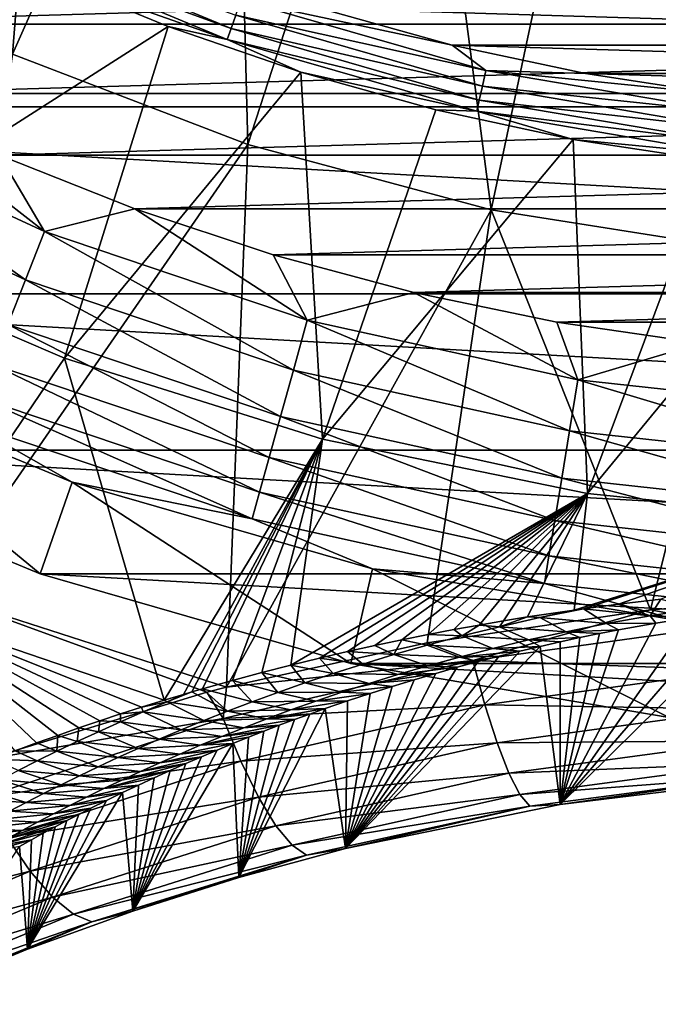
# Model space of a CAD drawing. Header units: metres. Extents: x -101 to 101, y -261 to 23.
# Tile 180 of 256: x 69.75 to 74.18, y -21.86 to -15.03. Entities that reach past the tile are written whole.
import ezdxf

# ---------------------------------------------------------------- set-up
doc = ezdxf.new("R2010")
doc.units = ezdxf.units.M
doc.layers.add('solid_505151_K2442K1000C34', color=7, linetype='CONTINUOUS')

msp = doc.modelspace()

# ---------------------------------------------------------------- linework, layer by layer
at = {"layer": 'solid_505151_K2442K1000C34'}
for points in [[(68.141953, -14.476562, 105.622948), (69.700951, -15.270912, 105.622948), (70.024162, -11.216482, 106.793419)], [(69.700951, -15.270912, 105.622948), (71.232079, -11.831946, 106.793419), (70.024162, -11.216482, 106.793419)], [(69.700951, -15.270912, 105.622948), (71.334442, -15.89795, 105.622948), (71.232079, -11.831946, 106.793419)], [(71.334442, -15.89795, 105.622948), (72.497711, -12.317778, 106.793419), (71.232079, -11.831946, 106.793419)], [(71.334442, -15.89795, 105.622948), (73.024529, -16.350807, 105.622948), (72.497711, -12.317778, 106.793419)], [(73.024529, -16.350807, 105.622948), (73.807198, -12.668653, 106.793419), (72.497711, -12.317778, 106.793419)], [(73.024529, -16.350807, 105.622948), (74.752693, -16.624521, 105.622948), (73.807198, -12.668653, 106.793419)], [(74.752693, -16.624521, 105.622948), (75.146179, -12.880728, 106.793419), (73.807198, -12.668653, 106.793419)], [(88.969795, -15.636626, -4), (64.030205, -15.636626, -4), (62.357841, -14.142104, -4)], [(90.642159, -14.142104, -4), (88.969795, -15.636626, -4), (62.357841, -14.142104, -4)], [(68.337715, -16.639948, 66.448959), (69.005737, -14.27911, 59.914131), (69.881561, -14.705552, 59.914131)], [(69.527664, -14.4782, 59.810238), (69.562325, -14.406226, 59.722267), (71.218933, -15.092416, 59.722267)], [(71.218933, -15.092416, 59.722267), (69.562325, -14.406226, 59.722267), (71.251427, -14.99955, 59.655628)], [(71.192551, -15.167818, 59.810238), (69.881561, -14.705552, 59.914131), (69.527664, -14.4782, 59.810238)], [(71.192551, -15.167818, 59.810238), (69.527664, -14.4782, 59.810238), (71.218933, -15.092416, 59.722267)], [(66.941154, -14.531477), (67.802338, -15.062739), (86.058846, -14.531477)], [(67.802338, -15.062739), (85.197662, -15.062739), (86.058846, -14.531477)], [(68.337715, -16.639948, 66.448959), (69.881561, -14.705552, 59.914131), (70.78154, -15.078335, 59.914131)], [(71.192551, -15.167818, 59.810238), (70.78154, -15.078335, 59.914131), (69.881561, -14.705552, 59.914131)], [(71.251427, -14.99955, 59.655628), (71.2882, -14.894464, 59.614094), (72.988625, -15.384347, 59.614094)], [(71.2882, -14.894464, 59.614094), (71.84304, -14.953744, 59.599998), (72.753899, -15.207512, 59.599998)], [(72.988625, -15.384347, 59.614094), (71.2882, -14.894464, 59.614094), (72.753899, -15.207512, 59.599998)], [(81.157005, -14.953728, 59.599998), (80.246155, -15.2075, 59.599998), (71.84304, -14.953744, 59.599998)], [(80.246155, -15.2075, 59.599998), (72.753899, -15.207512, 59.599998), (71.84304, -14.953744, 59.599998)], [(71.218933, -15.092416, 59.722267), (71.251427, -14.99955, 59.655628), (72.963852, -15.492889, 59.655628)], [(72.963852, -15.492889, 59.655628), (71.251427, -14.99955, 59.655628), (72.988625, -15.384347, 59.614094)], [(67.802338, -15.062739), (68.692963, -15.543026), (85.197662, -15.062739)], [(70.063026, -17.380339, 66.448959), (68.337715, -16.639948, 66.448959), (70.78154, -15.078335, 59.914131)], [(68.692963, -15.543026), (84.307037, -15.543026), (85.197662, -15.062739)], [(70.063026, -17.380339, 66.448959), (70.78154, -15.078335, 59.914131), (71.702385, -15.396098, 59.914131)], [(71.192551, -15.167818, 59.810238), (71.702385, -15.396098, 59.914131), (70.78154, -15.078335, 59.914131)], [(71.192551, -15.167818, 59.810238), (71.218933, -15.092416, 59.722267), (72.941956, -15.58881, 59.722267)], [(72.941956, -15.58881, 59.722267), (71.218933, -15.092416, 59.722267), (72.963852, -15.492889, 59.655628)], [(72.924179, -15.666691, 59.810238), (71.702385, -15.396098, 59.914131), (71.192551, -15.167818, 59.810238)], [(72.924179, -15.666691, 59.810238), (71.192551, -15.167818, 59.810238), (72.941956, -15.58881, 59.722267)], [(80.246155, -15.2075, 59.599998), (79.321655, -15.405844, 59.599998), (72.753899, -15.207512, 59.599998)], [(79.321655, -15.405844, 59.599998), (73.678406, -15.405854, 59.599998), (72.753899, -15.207512, 59.599998)], [(72.988625, -15.384347, 59.614094), (72.753899, -15.207512, 59.599998), (73.678406, -15.405854, 59.599998)], [(69.177139, -19.015293, 104.159546), (71.334442, -15.89795, 105.622948), (69.700951, -15.270912, 105.622948)], [(71.854393, -17.942383, 66.448959), (70.063026, -17.380339, 66.448959), (71.702385, -15.396098, 59.914131)], [(71.854393, -17.942383, 66.448959), (71.702385, -15.396098, 59.914131), (72.640732, -15.657682, 59.914131)], [(72.924179, -15.666691, 59.810238), (72.640732, -15.657682, 59.914131), (71.702385, -15.396098, 59.914131)], [(72.963852, -15.492889, 59.655628), (72.988625, -15.384347, 59.614094), (74.7332, -15.680763, 59.614094)], [(72.988625, -15.384347, 59.614094), (73.678406, -15.405854, 59.599998), (74.613205, -15.548047, 59.599998)], [(74.7332, -15.680763, 59.614094), (72.988625, -15.384347, 59.614094), (74.613205, -15.548047, 59.599998)], [(79.321655, -15.405844, 59.599998), (78.386856, -15.54804, 59.599998), (73.678406, -15.405854, 59.599998)], [(78.386856, -15.54804, 59.599998), (74.613205, -15.548047, 59.599998), (73.678406, -15.405854, 59.599998)], [(72.941956, -15.58881, 59.722267), (72.963852, -15.492889, 59.655628), (74.720734, -15.791396, 59.655628)], [(74.720734, -15.791396, 59.655628), (72.963852, -15.492889, 59.655628), (74.7332, -15.680763, 59.614094)], [(69.925041, -16.501911, -0.03452), (68.692963, -15.543026), (68.179413, -15.694297, -0.03452)], [(68.692963, -15.543026), (69.610016, -15.97071), (84.307037, -15.543026)], [(69.925041, -16.501911, -0.03452), (69.610016, -15.97071), (68.692963, -15.543026)], [(69.610016, -15.97071), (83.389984, -15.97071), (84.307037, -15.543026)], [(87.140663, -16.934464, -4), (65.859337, -16.934464, -4), (64.030205, -15.636626, -4)], [(88.969795, -15.636626, -4), (87.140663, -16.934464, -4), (64.030205, -15.636626, -4)], [(72.924179, -15.666691, 59.810238), (72.941956, -15.58881, 59.722267), (74.709724, -15.889165, 59.722267)], [(74.709724, -15.889165, 59.722267), (72.941956, -15.58881, 59.722267), (74.720734, -15.791396, 59.655628)], [(68.179413, -15.694297, -0.03452), (68.011108, -16.011745, -0.137706), (69.792046, -16.835695, -0.137706)], [(69.925041, -16.501911, -0.03452), (68.179413, -15.694297, -0.03452), (69.792046, -16.835695, -0.137706)], [(71.854393, -17.942383, 66.448959), (72.640732, -15.657682, 59.914131), (73.593163, -15.862133, 59.914131)], [(72.924179, -15.666691, 59.810238), (73.593163, -15.862133, 59.914131), (72.640732, -15.657682, 59.914131)], [(74.700775, -15.968547, 59.810238), (73.593163, -15.862133, 59.914131), (72.924179, -15.666691, 59.810238)], [(74.700775, -15.968547, 59.810238), (72.924179, -15.666691, 59.810238), (74.709724, -15.889165, 59.722267)], [(69.177139, -19.015293, 104.159546), (71.187416, -19.662811, 104.163445), (71.334442, -15.89795, 105.622948)], [(71.187416, -19.662811, 104.163445), (73.024529, -16.350807, 105.622948), (71.334442, -15.89795, 105.622948)], [(73.693428, -18.320314, 66.448959), (71.854393, -17.942383, 66.448959), (73.593163, -15.862133, 59.914131)], [(73.693428, -18.320314, 66.448959), (73.593163, -15.862133, 59.914131), (74.556198, -16.008703, 59.914131)], [(74.700775, -15.968547, 59.810238), (74.556198, -16.008703, 59.914131), (73.593163, -15.862133, 59.914131)], [(69.610016, -15.97071), (70.550385, -16.344343), (83.389984, -15.97071)], [(69.925041, -16.501911, -0.03452), (70.550385, -16.344343), (69.610016, -15.97071)], [(70.550385, -16.344343), (82.449615, -16.344343), (83.389984, -15.97071)], [(69.792046, -16.835695, -0.137706), (68.011108, -16.011745, -0.137706), (69.668488, -17.145811, -0.305955)], [(73.693428, -18.320314, 66.448959), (74.556198, -16.008703, 59.914131), (75.526321, -16.096861, 59.914131)], [(75.561264, -18.510256, 66.448959), (73.693428, -18.320314, 66.448959), (75.526321, -16.096861, 59.914131)], [(71.747749, -17.116055, -0.03452), (70.550385, -16.344343), (69.925041, -16.501911, -0.03452)], [(70.550385, -16.344343), (71.510895, -16.662663), (82.449615, -16.344343)], [(71.747749, -17.116055, -0.03452), (71.510895, -16.662663), (70.550385, -16.344343)], [(71.187416, -19.662811, 104.163445), (72.580727, -19.355335, 104.434845), (73.024529, -16.350807, 105.622948)], [(71.510895, -16.662663), (81.489105, -16.662663), (82.449615, -16.344343)], [(72.580727, -19.355335, 104.434845), (74.131058, -19.125385, 104.636841), (73.024529, -16.350807, 105.622948)], [(74.131058, -19.125385, 104.636841), (74.752693, -16.624521, 105.622948), (73.024529, -16.350807, 105.622948)], [(69.925041, -16.501911, -0.03452), (69.792046, -16.835695, -0.137706), (71.651627, -17.462261, -0.137706)], [(71.747749, -17.116055, -0.03452), (69.925041, -16.501911, -0.03452), (71.651627, -17.462261, -0.137706)], [(68.881981, -19.113783, 73.114449), (68.337715, -16.639948, 66.448959), (70.063026, -17.380339, 66.448959)], [(71.510895, -16.662663), (72.488297, -16.924589), (81.489105, -16.662663)], [(71.747749, -17.116055, -0.03452), (72.488297, -16.924589), (71.510895, -16.662663)], [(72.488297, -16.924589), (80.511703, -16.924589), (81.489105, -16.662663)], [(74.131058, -19.125385, 104.636841), (75.70652, -19.008888, 104.738861), (74.752693, -16.624521, 105.622948)], [(69.792046, -16.835695, -0.137706), (69.668488, -17.145811, -0.305955), (71.562317, -17.783918, -0.305955)], [(71.651627, -17.462261, -0.137706), (69.792046, -16.835695, -0.137706), (71.562317, -17.783918, -0.305955)], [(85.177757, -18.019331, -4), (67.822243, -18.019331, -4), (65.859337, -16.934464, -4)], [(87.140663, -16.934464, -4), (85.177757, -18.019331, -4), (65.859337, -16.934464, -4)], [(73.626183, -17.529528, -0.03452), (72.488297, -16.924589), (71.747749, -17.116055, -0.03452)], [(72.488297, -16.924589), (73.479271, -17.129236), (80.511703, -16.924589)], [(73.626183, -17.529528, -0.03452), (73.479271, -17.129236), (72.488297, -16.924589)], [(73.479271, -17.129236), (79.520729, -17.129236), (80.511703, -16.924589)], [(69.668488, -17.145811, -0.305955), (69.55867, -17.421423, -0.533388), (71.482948, -18.069786, -0.533388)], [(71.562317, -17.783918, -0.305955), (69.668488, -17.145811, -0.305955), (71.482948, -18.069786, -0.533388)], [(71.747749, -17.116055, -0.03452), (71.651627, -17.462261, -0.137706), (73.568054, -17.884098, -0.137706)], [(73.626183, -17.529528, -0.03452), (71.747749, -17.116055, -0.03452), (73.568054, -17.884098, -0.137706)], [(73.479271, -17.129236), (74.480476, -17.275909), (79.520729, -17.129236)], [(73.626183, -17.529528, -0.03452), (74.480476, -17.275909), (73.479271, -17.129236)], [(75.5383, -17.737484, -0.03452), (74.480476, -17.275909), (73.626183, -17.529528, -0.03452)], [(68.115021, -17.411585, -1.482362), (67.822243, -18.019331, -4), (69.894379, -18.877649, -4)], [(68.115021, -17.411585, -1.482362), (69.894379, -18.877649, -4), (70.117226, -18.240923, -1.482362)], [(69.39502, -17.832161, -1.132233), (68.115021, -17.411585, -1.482362), (70.117226, -18.240923, -1.482362)], [(70.75415, -19.753628, 73.101219), (68.881981, -19.113783, 73.114449), (70.063026, -17.380339, 66.448959)], [(69.55867, -17.421423, -0.533388), (69.466438, -17.652901, -0.812059), (71.41629, -18.309881, -0.812059)], [(71.482948, -18.069786, -0.533388), (69.55867, -17.421423, -0.533388), (71.41629, -18.309881, -0.812059)], [(70.75415, -19.753628, 73.101219), (70.063026, -17.380339, 66.448959), (71.854393, -17.942383, 66.448959)], [(71.651627, -17.462261, -0.137706), (71.562317, -17.783918, -0.305955), (73.514046, -18.213524, -0.305955)], [(73.568054, -17.884098, -0.137706), (71.651627, -17.462261, -0.137706), (73.514046, -18.213524, -0.305955)], [(73.626183, -17.529528, -0.03452), (73.568054, -17.884098, -0.137706), (75.518852, -18.09626, -0.137706)], [(75.5383, -17.737484, -0.03452), (73.626183, -17.529528, -0.03452), (75.518852, -18.09626, -0.137706)], [(69.466438, -17.652901, -0.812059), (69.39502, -17.832161, -1.132233), (71.364662, -18.495811, -1.132233)], [(71.41629, -18.309881, -0.812059), (69.466438, -17.652901, -0.812059), (71.364662, -18.495811, -1.132233)], [(71.364662, -18.495811, -1.132233), (69.39502, -17.832161, -1.132233), (70.117226, -18.240923, -1.482362)], [(71.562317, -17.783918, -0.305955), (71.482948, -18.069786, -0.533388), (73.466049, -18.5063, -0.533388)], [(73.514046, -18.213524, -0.305955), (71.562317, -17.783918, -0.305955), (73.466049, -18.5063, -0.533388)], [(73.568054, -17.884098, -0.137706), (73.514046, -18.213524, -0.305955), (75.500778, -18.429594, -0.305955)], [(75.518852, -18.09626, -0.137706), (73.568054, -17.884098, -0.137706), (75.500778, -18.429594, -0.305955)], [(70.887886, -19.713396, 72.828545), (70.75415, -19.753628, 73.101219), (71.854393, -17.942383, 66.448959)], [(70.947777, -19.695826, 72.709511), (70.887886, -19.713396, 72.828545), (71.854393, -17.942383, 66.448959)], [(71.020584, -19.674789, 72.567192), (70.947777, -19.695826, 72.709511), (71.854393, -17.942383, 66.448959)], [(71.228333, -19.61632, 72.17382), (71.020584, -19.674789, 72.567192), (71.854393, -17.942383, 66.448959)], [(71.432953, -19.561357, 71.805679), (71.228333, -19.61632, 72.17382), (71.854393, -17.942383, 66.448959)], [(71.634377, -19.509939, 71.46199), (71.432953, -19.561357, 71.805679), (71.854393, -17.942383, 66.448959)], [(71.634377, -19.509939, 71.46199), (71.854393, -17.942383, 66.448959), (73.693428, -18.320314, 66.448959)], [(83.105621, -18.877649, -4), (69.894379, -18.877649, -4), (67.822243, -18.019331, -4)], [(85.177757, -18.019331, -4), (83.105621, -18.877649, -4), (67.822243, -18.019331, -4)], [(71.482948, -18.069786, -0.533388), (71.41629, -18.309881, -0.812059), (73.425735, -18.752193, -0.812059)], [(73.466049, -18.5063, -0.533388), (71.482948, -18.069786, -0.533388), (73.425735, -18.752193, -0.812059)], [(70.117226, -18.240923, -1.482362), (69.894379, -18.877649, -4), (72.049568, -19.498554, -4)], [(70.117226, -18.240923, -1.482362), (72.049568, -19.498554, -4), (72.199692, -18.840872, -1.482362)], [(71.364662, -18.495811, -1.132233), (70.117226, -18.240923, -1.482362), (72.199692, -18.840872, -1.482362)], [(73.514046, -18.213524, -0.305955), (73.466049, -18.5063, -0.533388), (75.484711, -18.725843, -0.533388)], [(75.500778, -18.429594, -0.305955), (73.514046, -18.213524, -0.305955), (75.484711, -18.725843, -0.533388)], [(71.41629, -18.309881, -0.812059), (71.364662, -18.495811, -1.132233), (73.394516, -18.942616, -1.132233)], [(73.425735, -18.752193, -0.812059), (71.41629, -18.309881, -0.812059), (73.394516, -18.942616, -1.132233)], [(71.832184, -19.461452, 71.14016), (71.634377, -19.509939, 71.46199), (73.693428, -18.320314, 66.448959)], [(72.026588, -19.416386, 70.840813), (71.832184, -19.461452, 71.14016), (73.693428, -18.320314, 66.448959)], [(72.217148, -19.374052, 70.561279), (72.026588, -19.416386, 70.840813), (73.693428, -18.320314, 66.448959)], [(72.403976, -19.334715, 70.301628), (72.217148, -19.374052, 70.561279), (73.693428, -18.320314, 66.448959)], [(72.586899, -19.298128, 70.060501), (72.403976, -19.334715, 70.301628), (73.693428, -18.320314, 66.448959)], [(72.765656, -19.263964, 69.836388), (72.586899, -19.298128, 70.060501), (73.693428, -18.320314, 66.448959)], [(72.940453, -19.232508, 69.629494), (72.765656, -19.263964, 69.836388), (73.693428, -18.320314, 66.448959)], [(73.11116, -19.203102, 69.437256), (72.940453, -19.232508, 69.629494), (73.693428, -18.320314, 66.448959)], [(73.27784, -19.176054, 69.260101), (73.11116, -19.203102, 69.437256), (73.693428, -18.320314, 66.448959)], [(73.599892, -19.12779, 68.944893), (73.27784, -19.176054, 69.260101), (73.693428, -18.320314, 66.448959)], [(73.599892, -19.12779, 68.944893), (73.693428, -18.320314, 66.448959), (75.561264, -18.510256, 66.448959)], [(73.394516, -18.942616, -1.132233), (71.364662, -18.495811, -1.132233), (72.199692, -18.840872, -1.482362)], [(73.466049, -18.5063, -0.533388), (73.425735, -18.752193, -0.812059), (75.471222, -18.974653, -0.812059)], [(75.484711, -18.725843, -0.533388), (73.466049, -18.5063, -0.533388), (75.471222, -18.974653, -0.812059)], [(73.665939, -19.118622, 68.884865), (73.599892, -19.12779, 68.944893), (75.561264, -18.510256, 66.448959)], [(73.90773, -19.086721, 68.676933), (73.665939, -19.118622, 68.884865), (75.561264, -18.510256, 66.448959)], [(74.202591, -19.051863, 68.449883), (73.90773, -19.086721, 68.676933), (75.561264, -18.510256, 66.448959)], [(73.425735, -18.752193, -0.812059), (73.394516, -18.942616, -1.132233), (75.460777, -19.167336, -1.132233)], [(75.471222, -18.974653, -0.812059), (73.425735, -18.752193, -0.812059), (75.460777, -19.167336, -1.132233)], [(72.199692, -18.840872, -1.482362), (72.049568, -19.498554, -4), (74.26062, -19.874233, -4)], [(72.199692, -18.840872, -1.482362), (74.26062, -19.874233, -4), (74.336243, -19.203886, -1.482362)], [(73.394516, -18.942616, -1.132233), (72.199692, -18.840872, -1.482362), (74.336243, -19.203886, -1.482362)], [(80.950432, -19.498554, -4), (72.049568, -19.498554, -4), (69.894379, -18.877649, -4)], [(83.105621, -18.877649, -4), (80.950432, -19.498554, -4), (69.894379, -18.877649, -4)], [(75.460777, -19.167336, -1.132233), (73.394516, -18.942616, -1.132233), (74.336243, -19.203886, -1.482362)], [(71.049866, -19.698509, 104.131836), (71.187416, -19.662811, 104.163445), (69.177139, -19.015293, 104.159546)], [(69.514107, -20.16501, 103.716919), (71.049866, -19.698509, 104.131836), (69.177139, -19.015293, 104.159546)], [(74.127296, -19.16851, 68.943672), (73.90773, -19.086721, 68.676933), (74.202591, -19.051863, 68.449883)], [(74.127296, -19.16851, 68.943672), (74.202591, -19.051863, 68.449883), (74.45298, -19.118149, 68.645042)], [(74.684845, -19.230379, 104.610367), (75.70652, -19.008888, 104.738861), (74.131058, -19.125385, 104.636841)], [(70.596481, -19.802721, 73.434776), (68.881981, -19.113783, 73.114449), (70.75415, -19.753628, 73.101219)], [(69.868408, -20.050331, 75.146172), (69.72039, -20.105314, 75.532494), (68.881981, -19.113783, 73.114449)], [(70.015816, -19.99733, 74.775558), (69.868408, -20.050331, 75.146172), (68.881981, -19.113783, 73.114449)], [(70.162346, -19.945984, 74.419258), (70.015816, -19.99733, 74.775558), (68.881981, -19.113783, 73.114449)], [(70.30793, -19.896276, 74.076813), (70.162346, -19.945984, 74.419258), (68.881981, -19.113783, 73.114449)], [(70.452713, -19.848616, 73.749046), (70.30793, -19.896276, 74.076813), (68.881981, -19.113783, 73.114449)], [(70.596481, -19.802721, 73.434776), (70.452713, -19.848616, 73.749046), (68.881981, -19.113783, 73.114449)], [(72.897331, -19.477564, 104.39933), (74.131058, -19.125385, 104.636841), (72.580727, -19.355335, 104.434845)], [(74.684845, -19.230379, 104.610367), (74.131058, -19.125385, 104.636841), (72.897331, -19.477564, 104.39933)], [(73.36245, -19.180315, 69.230469), (73.27784, -19.176054, 69.260101), (73.599892, -19.12779, 68.944893)], [(73.36245, -19.180315, 69.230469), (73.599892, -19.12779, 68.944893), (73.665939, -19.118622, 68.884865)], [(73.36245, -19.180315, 69.230469), (73.665939, -19.118622, 68.884865), (73.825737, -19.222048, 69.263695)], [(73.502754, -20.476393, 102.595131), (74.655098, -19.145668, 68.972435), (74.883438, -19.117138, 68.787506)], [(74.999489, -20.293842, 102.772926), (73.502754, -20.476393, 102.595131), (74.883438, -19.117138, 68.787506)], [(74.127296, -19.16851, 68.943672), (73.665939, -19.118622, 68.884865), (73.90773, -19.086721, 68.676933)], [(73.825737, -19.222048, 69.263695), (73.665939, -19.118622, 68.884865), (74.127296, -19.16851, 68.943672)], [(74.127296, -19.16851, 68.943672), (74.45298, -19.118149, 68.645042), (74.4161, -19.179626, 69.193016)], [(73.08342, -19.243233, 69.586357), (73.11116, -19.203102, 69.437256), (73.27784, -19.176054, 69.260101)], [(73.08342, -19.243233, 69.586357), (73.27784, -19.176054, 69.260101), (73.36245, -19.180315, 69.230469)], [(73.08342, -19.243233, 69.586357), (73.36245, -19.180315, 69.230469), (73.545296, -19.277929, 69.600548)], [(73.36245, -19.180315, 69.230469), (73.825737, -19.222048, 69.263695), (73.545296, -19.277929, 69.600548)], [(73.502754, -20.476393, 102.595131), (74.4161, -19.179626, 69.193016), (74.655098, -19.145668, 68.972435)], [(73.502754, -20.476393, 102.595131), (74.166878, -19.219538, 69.453064), (74.4161, -19.179626, 69.193016)], [(73.825737, -19.222048, 69.263695), (74.127296, -19.16851, 68.943672), (74.166878, -19.219538, 69.453064)], [(74.127296, -19.16851, 68.943672), (74.4161, -19.179626, 69.193016), (74.166878, -19.219538, 69.453064)], [(72.823219, -19.307219, 69.951988), (72.586899, -19.298128, 70.060501), (72.765656, -19.263964, 69.836388)], [(72.823219, -19.307219, 69.951988), (72.765656, -19.263964, 69.836388), (72.940453, -19.232508, 69.629494)], [(72.823219, -19.307219, 69.951988), (72.940453, -19.232508, 69.629494), (73.08342, -19.243233, 69.586357)], [(72.823219, -19.307219, 69.951988), (73.08342, -19.243233, 69.586357), (73.283096, -19.335506, 69.950424)], [(74.684845, -19.230379, 104.610367), (72.897331, -19.477564, 104.39933), (74.727081, -19.545527, 104.408195)], [(73.08342, -19.243233, 69.586357), (72.940453, -19.232508, 69.629494), (73.11116, -19.203102, 69.437256)], [(73.08342, -19.243233, 69.586357), (73.545296, -19.277929, 69.600548), (73.283096, -19.335506, 69.950424)], [(73.502754, -20.476393, 102.595131), (73.908157, -19.265873, 69.756119), (74.166878, -19.219538, 69.453064)], [(73.502754, -20.476393, 102.595131), (73.775398, -19.291595, 69.924706), (73.908157, -19.265873, 69.756119)], [(73.545296, -19.277929, 69.600548), (73.825737, -19.222048, 69.263695), (73.908157, -19.265873, 69.756119)], [(73.545296, -19.277929, 69.600548), (73.908157, -19.265873, 69.756119), (73.775398, -19.291595, 69.924706)], [(73.825737, -19.222048, 69.263695), (74.166878, -19.219538, 69.453064), (73.908157, -19.265873, 69.756119)], [(72.349762, -19.437111, 70.705559), (72.217148, -19.374052, 70.561279), (72.403976, -19.334715, 70.301628)], [(72.349762, -19.437111, 70.705559), (72.403976, -19.334715, 70.301628), (72.579407, -19.371931, 70.325577)], [(72.579407, -19.371931, 70.325577), (72.403976, -19.334715, 70.301628), (72.586899, -19.298128, 70.060501)], [(72.579407, -19.371931, 70.325577), (72.586899, -19.298128, 70.060501), (72.823219, -19.307219, 69.951988)], [(72.579407, -19.371931, 70.325577), (72.823219, -19.307219, 69.951988), (73.036942, -19.394346, 70.31089)], [(72.823219, -19.307219, 69.951988), (73.283096, -19.335506, 69.950424), (73.036942, -19.394346, 70.31089)], [(73.036942, -19.394346, 70.31089), (73.283096, -19.335506, 69.950424), (73.364357, -19.379742, 70.505547)], [(73.283096, -19.335506, 69.950424), (73.545296, -19.277929, 69.600548), (73.640503, -19.319111, 70.105713)], [(73.283096, -19.335506, 69.950424), (73.640503, -19.319111, 70.105713), (73.503448, -19.348463, 70.298851)], [(73.283096, -19.335506, 69.950424), (73.503448, -19.348463, 70.298851), (73.364357, -19.379742, 70.505547)], [(73.502754, -20.476393, 102.595131), (73.640503, -19.319111, 70.105713), (73.775398, -19.291595, 69.924706)], [(73.502754, -20.476393, 102.595131), (73.503448, -19.348463, 70.298851), (73.640503, -19.319111, 70.105713)], [(73.545296, -19.277929, 69.600548), (73.775398, -19.291595, 69.924706), (73.640503, -19.319111, 70.105713)], [(72.897331, -19.477564, 104.39933), (72.580727, -19.355335, 104.434845), (71.187416, -19.662811, 104.163445)], [(72.013779, -20.782839, 102.295143), (73.223244, -19.412989, 70.7257), (73.364357, -19.379742, 70.505547)], [(73.502754, -20.476393, 102.595131), (72.013779, -20.782839, 102.295143), (73.364357, -19.379742, 70.505547)], [(72.349762, -19.437111, 70.705559), (72.026588, -19.416386, 70.840813), (72.217148, -19.374052, 70.561279)], [(72.349762, -19.437111, 70.705559), (72.579407, -19.371931, 70.325577), (72.804871, -19.454115, 70.679977)], [(72.579407, -19.371931, 70.325577), (73.036942, -19.394346, 70.31089), (72.804871, -19.454115, 70.679977)], [(72.804871, -19.454115, 70.679977), (73.036942, -19.394346, 70.31089), (73.223244, -19.412989, 70.7257)], [(73.036942, -19.394346, 70.31089), (73.364357, -19.379742, 70.505547), (73.223244, -19.412989, 70.7257)], [(73.502754, -20.476393, 102.595131), (73.364357, -19.379742, 70.505547), (73.503448, -19.348463, 70.298851)], [(71.926849, -19.568172, 71.480995), (71.634377, -19.509939, 71.46199), (71.832184, -19.461452, 71.14016)], [(72.132721, -19.502573, 71.090981), (71.832184, -19.461452, 71.14016), (72.026588, -19.416386, 70.840813)], [(71.926849, -19.568172, 71.480995), (71.832184, -19.461452, 71.14016), (72.132721, -19.502573, 71.090981)], [(72.013779, -20.782839, 102.295143), (73.080162, -19.448275, 70.959999), (73.223244, -19.412989, 70.7257)], [(72.013779, -20.782839, 102.295143), (72.935188, -19.485682, 71.209572), (73.080162, -19.448275, 70.959999)], [(72.132721, -19.502573, 71.090981), (72.026588, -19.416386, 70.840813), (72.349762, -19.437111, 70.705559)], [(72.132721, -19.502573, 71.090981), (72.349762, -19.437111, 70.705559), (72.585243, -19.514551, 71.056168)], [(72.349762, -19.437111, 70.705559), (72.804871, -19.454115, 70.679977), (72.585243, -19.514551, 71.056168)], [(72.585243, -19.514551, 71.056168), (72.804871, -19.454115, 70.679977), (72.935188, -19.485682, 71.209572)], [(72.804871, -19.454115, 70.679977), (73.223244, -19.412989, 70.7257), (73.080162, -19.448275, 70.959999)], [(72.804871, -19.454115, 70.679977), (73.080162, -19.448275, 70.959999), (72.935188, -19.485682, 71.209572)], [(72.897331, -19.477564, 104.39933), (71.187416, -19.662811, 104.163445), (71.163094, -19.880333, 104.053131)], [(72.897331, -19.477564, 104.39933), (71.163094, -19.880333, 104.053131), (72.980843, -19.785479, 104.198853)], [(71.730949, -19.633801, 71.874908), (71.432953, -19.561357, 71.805679), (71.634377, -19.509939, 71.46199)], [(71.730949, -19.633801, 71.874908), (71.634377, -19.509939, 71.46199), (71.926849, -19.568172, 71.480995)], [(71.926849, -19.568172, 71.480995), (72.132721, -19.502573, 71.090981), (72.376808, -19.575472, 71.438431)], [(72.013779, -20.782839, 102.295143), (72.78833, -19.525246, 71.47403), (72.935188, -19.485682, 71.209572)], [(72.013779, -20.782839, 102.295143), (72.639679, -19.567059, 71.755058), (72.78833, -19.525246, 71.47403)], [(78.73938, -19.874233, -4), (74.26062, -19.874233, -4), (72.049568, -19.498554, -4)], [(80.950432, -19.498554, -4), (78.73938, -19.874233, -4), (72.049568, -19.498554, -4)], [(72.132721, -19.502573, 71.090981), (72.585243, -19.514551, 71.056168), (72.376808, -19.575472, 71.438431)], [(72.376808, -19.575472, 71.438431), (72.585243, -19.514551, 71.056168), (72.78833, -19.525246, 71.47403)], [(72.376808, -19.575472, 71.438431), (72.78833, -19.525246, 71.47403), (72.639679, -19.567059, 71.755058)], [(72.585243, -19.514551, 71.056168), (72.935188, -19.485682, 71.209572), (72.78833, -19.525246, 71.47403)], [(72.897331, -19.477564, 104.39933), (72.980843, -19.785479, 104.198853), (74.727081, -19.545527, 104.408195)], [(71.544128, -19.699368, 72.27227), (71.228333, -19.61632, 72.17382), (71.432953, -19.561357, 71.805679)], [(71.544128, -19.699368, 72.27227), (71.432953, -19.561357, 71.805679), (71.730949, -19.633801, 71.874908)], [(71.730949, -19.633801, 71.874908), (71.926849, -19.568172, 71.480995), (72.17836, -19.636717, 71.825798)], [(71.926849, -19.568172, 71.480995), (72.376808, -19.575472, 71.438431), (72.17836, -19.636717, 71.825798)], [(72.013779, -20.782839, 102.295143), (72.489258, -19.611172, 72.052536), (72.639679, -19.567059, 71.755058)], [(72.17836, -19.636717, 71.825798), (72.639679, -19.567059, 71.755058), (72.489258, -19.611172, 72.052536)], [(72.17836, -19.636717, 71.825798), (72.376808, -19.575472, 71.438431), (72.639679, -19.567059, 71.755058)], [(74.727081, -19.545527, 104.408195), (72.980843, -19.785479, 104.198853), (74.769753, -19.816814, 104.150208)], [(71.194435, -19.830038, 73.075645), (70.947777, -19.695826, 72.709511), (71.020584, -19.674789, 72.567192)], [(71.365532, -19.764801, 72.672646), (71.020584, -19.674789, 72.567192), (71.228333, -19.61632, 72.17382)], [(71.194435, -19.830038, 73.075645), (71.020584, -19.674789, 72.567192), (71.365532, -19.764801, 72.672646)], [(71.163094, -19.880333, 104.053131), (71.187416, -19.662811, 104.163445), (71.049866, -19.698509, 104.131836)], [(71.365532, -19.764801, 72.672646), (71.228333, -19.61632, 72.17382), (71.544128, -19.699368, 72.27227)], [(71.544128, -19.699368, 72.27227), (71.730949, -19.633801, 71.874908), (71.988991, -19.698164, 72.21759)], [(71.730949, -19.633801, 71.874908), (72.17836, -19.636717, 71.825798), (71.988991, -19.698164, 72.21759)], [(71.988991, -19.698164, 72.21759), (72.17836, -19.636717, 71.825798), (72.337143, -19.657648, 72.367302)], [(71.988991, -19.698164, 72.21759), (72.337143, -19.657648, 72.367302), (72.183449, -19.706568, 72.700798)], [(72.013779, -20.782839, 102.295143), (72.337143, -19.657648, 72.367302), (72.489258, -19.611172, 72.052536)], [(72.013779, -20.782839, 102.295143), (72.183449, -19.706568, 72.700798), (72.337143, -19.657648, 72.367302)], [(72.17836, -19.636717, 71.825798), (72.489258, -19.611172, 72.052536), (72.337143, -19.657648, 72.367302)], [(71.163094, -19.880333, 104.053131), (71.049866, -19.698509, 104.131836), (69.514107, -20.16501, 103.716919)], [(70.774757, -19.765778, 73.123405), (70.75415, -19.753628, 73.101219), (70.887886, -19.713396, 72.828545)], [(70.774757, -19.765778, 73.123405), (70.887886, -19.713396, 72.828545), (70.947777, -19.695826, 72.709511)], [(70.774757, -19.765778, 73.123405), (70.947777, -19.695826, 72.709511), (71.194435, -19.830038, 73.075645)], [(71.365532, -19.764801, 72.672646), (71.544128, -19.699368, 72.27227), (71.807922, -19.759718, 72.613266)], [(71.544128, -19.699368, 72.27227), (71.988991, -19.698164, 72.21759), (71.807922, -19.759718, 72.613266)], [(71.807922, -19.759718, 72.613266), (71.988991, -19.698164, 72.21759), (72.183449, -19.706568, 72.700798)], [(71.807922, -19.759718, 72.613266), (72.183449, -19.706568, 72.700798), (72.028152, -19.757967, 73.052513)], [(72.013779, -20.782839, 102.295143), (72.028152, -19.757967, 73.052513), (72.183449, -19.706568, 72.700798)], [(70.609352, -19.835096, 73.538078), (70.452713, -19.848616, 73.749046), (70.596481, -19.802721, 73.434776)], [(70.774757, -19.765778, 73.123405), (70.596481, -19.802721, 73.434776), (70.75415, -19.753628, 73.101219)], [(70.609352, -19.835096, 73.538078), (70.596481, -19.802721, 73.434776), (70.774757, -19.765778, 73.123405)], [(70.609352, -19.835096, 73.538078), (70.774757, -19.765778, 73.123405), (71.030296, -19.895033, 73.481041)], [(70.774757, -19.765778, 73.123405), (71.194435, -19.830038, 73.075645), (71.030296, -19.895033, 73.481041)], [(71.163094, -19.880333, 104.053131), (71.286057, -20.176559, 103.855377), (72.980843, -19.785479, 104.198853)], [(71.194435, -19.830038, 73.075645), (71.365532, -19.764801, 72.672646), (71.634407, -19.821287, 73.012306)], [(71.273743, -20.983461, 102.097672), (71.766144, -19.849363, 73.683914), (71.871422, -19.811935, 73.424583)], [(72.013779, -20.782839, 102.295143), (71.273743, -20.983461, 102.097672), (71.871422, -19.811935, 73.424583)], [(72.980843, -19.785479, 104.198853), (71.286057, -20.176559, 103.855377), (73.065094, -20.048965, 103.943024)], [(71.365532, -19.764801, 72.672646), (71.807922, -19.759718, 72.613266), (71.634407, -19.821287, 73.012306)], [(71.46788, -19.882805, 73.414337), (71.871422, -19.811935, 73.424583), (71.766144, -19.849363, 73.683914)], [(71.46788, -19.882805, 73.414337), (71.634407, -19.821287, 73.012306), (71.871422, -19.811935, 73.424583)], [(71.634407, -19.821287, 73.012306), (72.028152, -19.757967, 73.052513), (71.871422, -19.811935, 73.424583)], [(71.634407, -19.821287, 73.012306), (71.807922, -19.759718, 72.613266), (72.028152, -19.757967, 73.052513)], [(72.013779, -20.782839, 102.295143), (71.871422, -19.811935, 73.424583), (72.028152, -19.757967, 73.052513)], [(72.980843, -19.785479, 104.198853), (73.065094, -20.048965, 103.943024), (74.769753, -19.816814, 104.150208)], [(71.163094, -19.880333, 104.053131), (69.514107, -20.16501, 103.716919), (69.504166, -20.426065, 103.579361)], [(71.163094, -19.880333, 104.053131), (69.504166, -20.426065, 103.579361), (71.286057, -20.176559, 103.855377)], [(70.450523, -19.903969, 73.954514), (70.30793, -19.896276, 74.076813), (70.452713, -19.848616, 73.749046)], [(70.450523, -19.903969, 73.954514), (70.452713, -19.848616, 73.749046), (70.609352, -19.835096, 73.538078)], [(70.450523, -19.903969, 73.954514), (70.609352, -19.835096, 73.538078), (70.872581, -19.959742, 73.888573)], [(70.609352, -19.835096, 73.538078), (71.030296, -19.895033, 73.481041), (70.872581, -19.959742, 73.888573)], [(71.030296, -19.895033, 73.481041), (71.194435, -19.830038, 73.075645), (71.46788, -19.882805, 73.414337)], [(71.194435, -19.830038, 73.075645), (71.634407, -19.821287, 73.012306), (71.46788, -19.882805, 73.414337)], [(71.273743, -20.983461, 102.097672), (71.660248, -19.887968, 73.952293), (71.766144, -19.849363, 73.683914)], [(71.46788, -19.882805, 73.414337), (71.766144, -19.849363, 73.683914), (71.660248, -19.887968, 73.952293)], [(74.769753, -19.816814, 104.150208), (73.065094, -20.048965, 103.943024), (74.811333, -20.034615, 103.845566)], [(70.150742, -20.040264, 74.792023), (70.015816, -19.99733, 74.775558), (70.162346, -19.945984, 74.419258)], [(70.150742, -20.040264, 74.792023), (70.162346, -19.945984, 74.419258), (70.297775, -19.972366, 74.372536)], [(70.297775, -19.972366, 74.372536), (70.162346, -19.945984, 74.419258), (70.30793, -19.896276, 74.076813)], [(70.297775, -19.972366, 74.372536), (70.30793, -19.896276, 74.076813), (70.450523, -19.903969, 73.954514)], [(70.297775, -19.972366, 74.372536), (70.450523, -19.903969, 73.954514), (70.720795, -20.024122, 74.298019)], [(70.450523, -19.903969, 73.954514), (70.872581, -19.959742, 73.888573), (70.720795, -20.024122, 74.298019)], [(70.872581, -19.959742, 73.888573), (71.030296, -19.895033, 73.481041), (71.307854, -19.944212, 73.819061)], [(70.872581, -19.959742, 73.888573), (71.307854, -19.944212, 73.819061), (71.153839, -20.005453, 74.226189)], [(71.030296, -19.895033, 73.481041), (71.46788, -19.882805, 73.414337), (71.307854, -19.944212, 73.819061)], [(71.153839, -20.005453, 74.226189), (71.553787, -19.927773, 74.230537), (71.446838, -19.9688, 74.519287)], [(71.153839, -20.005453, 74.226189), (71.307854, -19.944212, 73.819061), (71.553787, -19.927773, 74.230537)], [(71.273743, -20.983461, 102.097672), (71.553787, -19.927773, 74.230537), (71.660248, -19.887968, 73.952293)], [(71.273743, -20.983461, 102.097672), (71.446838, -19.9688, 74.519287), (71.553787, -19.927773, 74.230537)], [(71.307854, -19.944212, 73.819061), (71.46788, -19.882805, 73.414337), (71.660248, -19.887968, 73.952293)], [(71.307854, -19.944212, 73.819061), (71.660248, -19.887968, 73.952293), (71.553787, -19.927773, 74.230537)], [(70.009056, -20.107641, 75.212868), (69.868408, -20.050331, 75.146172), (70.015816, -19.99733, 74.775558)], [(70.009056, -20.107641, 75.212868), (70.015816, -19.99733, 74.775558), (70.150742, -20.040264, 74.792023)], [(70.150742, -20.040264, 74.792023), (70.297775, -19.972366, 74.372536), (70.574585, -20.088146, 74.709221)], [(70.297775, -19.972366, 74.372536), (70.720795, -20.024122, 74.298019), (70.574585, -20.088146, 74.709221)], [(70.720795, -20.024122, 74.298019), (70.872581, -19.959742, 73.888573), (71.153839, -20.005453, 74.226189)], [(70.720795, -20.024122, 74.298019), (71.153839, -20.005453, 74.226189), (71.005432, -20.066481, 74.635468)], [(71.005432, -20.066481, 74.635468), (71.446838, -19.9688, 74.519287), (71.339325, -20.011053, 74.817795)], [(71.005432, -20.066481, 74.635468), (71.153839, -20.005453, 74.226189), (71.446838, -19.9688, 74.519287)], [(71.005432, -20.066481, 74.635468), (71.339325, -20.011053, 74.817795), (71.231316, -20.054548, 75.126587)], [(71.273743, -20.983461, 102.097672), (71.231316, -20.054548, 75.126587), (71.339325, -20.011053, 74.817795)], [(71.273743, -20.983461, 102.097672), (71.339325, -20.011053, 74.817795), (71.446838, -19.9688, 74.519287)], [(70.009056, -20.107641, 75.212868), (69.72039, -20.105314, 75.532494), (69.868408, -20.050331, 75.146172)], [(70.009056, -20.107641, 75.212868), (70.150742, -20.040264, 74.792023), (70.433601, -20.151781, 75.122032)], [(70.150742, -20.040264, 74.792023), (70.574585, -20.088146, 74.709221), (70.433601, -20.151781, 75.122032)], [(70.537682, -21.216312, 101.867416), (71.12291, -20.099304, 75.446602), (71.231316, -20.054548, 75.126587)], [(71.273743, -20.983461, 102.097672), (70.537682, -21.216312, 101.867416), (71.231316, -20.054548, 75.126587)], [(70.574585, -20.088146, 74.709221), (70.720795, -20.024122, 74.298019), (71.005432, -20.066481, 74.635468)], [(70.574585, -20.088146, 74.709221), (71.005432, -20.066481, 74.635468), (70.86232, -20.127258, 75.046722)], [(70.86232, -20.127258, 75.046722), (71.231316, -20.054548, 75.126587), (71.12291, -20.099304, 75.446602)], [(70.86232, -20.127258, 75.046722), (71.005432, -20.066481, 74.635468), (71.231316, -20.054548, 75.126587)], [(71.286057, -20.176559, 103.855377), (71.409821, -20.427469, 103.602989), (73.065094, -20.048965, 103.943024)], [(73.065094, -20.048965, 103.943024), (71.409821, -20.427469, 103.602989), (73.147095, -20.258675, 103.640907)], [(73.065094, -20.048965, 103.943024), (73.147095, -20.258675, 103.640907), (74.811333, -20.034615, 103.845566)], [(74.811333, -20.034615, 103.845566), (73.147095, -20.258675, 103.640907), (74.850365, -20.191195, 103.505074)], [(69.872368, -20.174479, 75.634949), (69.571922, -20.162384, 75.935303), (69.72039, -20.105314, 75.532494)], [(69.872368, -20.174479, 75.634949), (69.72039, -20.105314, 75.532494), (70.009056, -20.107641, 75.212868)], [(69.872368, -20.174479, 75.634949), (70.009056, -20.107641, 75.212868), (70.297531, -20.215, 75.536316)], [(70.009056, -20.107641, 75.212868), (70.433601, -20.151781, 75.122032), (70.297531, -20.215, 75.536316)], [(70.297531, -20.215, 75.536316), (70.433601, -20.151781, 75.122032), (70.724174, -20.187748, 75.459785)], [(70.433601, -20.151781, 75.122032), (70.574585, -20.088146, 74.709221), (70.86232, -20.127258, 75.046722)], [(70.433601, -20.151781, 75.122032), (70.86232, -20.127258, 75.046722), (70.724174, -20.187748, 75.459785)], [(70.537682, -21.216312, 101.867416), (71.014145, -20.145332, 75.77829), (71.12291, -20.099304, 75.446602)], [(70.537682, -21.216312, 101.867416), (70.904945, -20.19264, 76.120811), (71.014145, -20.145332, 75.77829)], [(70.590706, -20.247915, 75.874481), (71.014145, -20.145332, 75.77829), (70.904945, -20.19264, 76.120811)], [(70.590706, -20.247915, 75.874481), (70.724174, -20.187748, 75.459785), (71.014145, -20.145332, 75.77829)], [(70.724174, -20.187748, 75.459785), (71.12291, -20.099304, 75.446602), (71.014145, -20.145332, 75.77829)], [(70.724174, -20.187748, 75.459785), (70.86232, -20.127258, 75.046722), (71.12291, -20.099304, 75.446602)], [(69.504166, -20.426065, 103.579361), (69.664024, -20.706636, 103.385201), (71.286057, -20.176559, 103.855377)], [(69.740395, -20.240757, 76.058174), (69.571922, -20.162384, 75.935303), (69.872368, -20.174479, 75.634949)], [(71.286057, -20.176559, 103.855377), (69.664024, -20.706636, 103.385201), (71.409821, -20.427469, 103.602989)], [(69.740395, -20.240757, 76.058174), (69.872368, -20.174479, 75.634949), (70.166061, -20.277781, 75.95195)], [(69.872368, -20.174479, 75.634949), (70.297531, -20.215, 75.536316), (70.166061, -20.277781, 75.95195)], [(70.166061, -20.277781, 75.95195), (70.297531, -20.215, 75.536316), (70.590706, -20.247915, 75.874481)], [(70.297531, -20.215, 75.536316), (70.724174, -20.187748, 75.459785), (70.590706, -20.247915, 75.874481)], [(70.46167, -20.307732, 76.29068), (70.904945, -20.19264, 76.120811), (70.795433, -20.24124, 76.475082)], [(70.46167, -20.307732, 76.29068), (70.590706, -20.247915, 75.874481), (70.904945, -20.19264, 76.120811)], [(70.537682, -21.216312, 101.867416), (70.795433, -20.24124, 76.475082), (70.904945, -20.19264, 76.120811)], [(73.147095, -20.258675, 103.640907), (73.223923, -20.407162, 103.30323), (74.850365, -20.191195, 103.505074)], [(74.850365, -20.191195, 103.505074), (73.223923, -20.407162, 103.30323), (74.885445, -20.281, 103.140823)], [(69.6129, -20.306459, 76.482483), (69.740395, -20.240757, 76.058174), (70.038994, -20.340099, 76.368835)], [(69.740395, -20.240757, 76.058174), (70.166061, -20.277781, 75.95195), (70.038994, -20.340099, 76.368835)], [(70.038994, -20.340099, 76.368835), (70.166061, -20.277781, 75.95195), (70.46167, -20.307732, 76.29068)], [(70.166061, -20.277781, 75.95195), (70.590706, -20.247915, 75.874481), (70.46167, -20.307732, 76.29068)], [(70.336861, -20.367168, 76.70829), (70.795433, -20.24124, 76.475082), (70.685722, -20.291132, 76.842186)], [(70.336861, -20.367168, 76.70829), (70.46167, -20.307732, 76.29068), (70.795433, -20.24124, 76.475082)], [(70.336861, -20.367168, 76.70829), (70.685722, -20.291132, 76.842186), (70.575821, -20.342329, 77.222107)], [(70.537682, -21.216312, 101.867416), (70.685722, -20.291132, 76.842186), (70.795433, -20.24124, 76.475082)], [(70.537682, -21.216312, 101.867416), (70.575821, -20.342329, 77.222107), (70.685722, -20.291132, 76.842186)], [(71.409821, -20.427469, 103.602989), (71.529991, -20.624163, 103.304924), (73.147095, -20.258675, 103.640907)], [(73.147095, -20.258675, 103.640907), (71.529991, -20.624163, 103.304924), (73.223923, -20.407162, 103.30323)], [(73.223923, -20.407162, 103.30323), (73.292854, -20.489157, 102.941986), (74.885445, -20.281, 103.140823)], [(74.885445, -20.281, 103.140823), (73.292854, -20.489157, 102.941986), (73.502754, -20.476393, 102.595131)], [(74.885445, -20.281, 103.140823), (73.502754, -20.476393, 102.595131), (74.999489, -20.293842, 102.772926)], [(69.489662, -20.371569, 76.907791), (69.6129, -20.306459, 76.482483), (69.916092, -20.401936, 76.786896)], [(69.6129, -20.306459, 76.482483), (70.038994, -20.340099, 76.368835), (69.916092, -20.401936, 76.786896)], [(69.916092, -20.401936, 76.786896), (70.038994, -20.340099, 76.368835), (70.336861, -20.367168, 76.70829)], [(70.038994, -20.340099, 76.368835), (70.46167, -20.307732, 76.29068), (70.336861, -20.367168, 76.70829)], [(70.216072, -20.426201, 77.127205), (70.575821, -20.342329, 77.222107), (70.465668, -20.394842, 77.614265)], [(70.216072, -20.426201, 77.127205), (70.336861, -20.367168, 76.70829), (70.575821, -20.342329, 77.222107)], [(70.537682, -21.216312, 101.867416), (70.465668, -20.394842, 77.614265), (70.575821, -20.342329, 77.222107)], [(69.370445, -20.436069, 77.33403), (69.489662, -20.371569, 76.907791), (69.79715, -20.46327, 77.206047)], [(69.489662, -20.371569, 76.907791), (69.916092, -20.401936, 76.786896), (69.79715, -20.46327, 77.206047)], [(69.664024, -20.706636, 103.385201), (69.82444, -20.940765, 103.13736), (71.409821, -20.427469, 103.602989)], [(69.79715, -20.46327, 77.206047), (69.916092, -20.401936, 76.786896), (70.216072, -20.426201, 77.127205)], [(69.79715, -20.46327, 77.206047), (70.216072, -20.426201, 77.127205), (70.099098, -20.484804, 77.54731)], [(69.806503, -21.481907, 101.603355), (70.355438, -20.44866, 78.019897), (70.465668, -20.394842, 77.614265)], [(70.537682, -21.216312, 101.867416), (69.806503, -21.481907, 101.603355), (70.465668, -20.394842, 77.614265)], [(71.409821, -20.427469, 103.602989), (69.82444, -20.940765, 103.13736), (71.529991, -20.624163, 103.304924)], [(69.916092, -20.401936, 76.786896), (70.336861, -20.367168, 76.70829), (70.216072, -20.426201, 77.127205)], [(70.099098, -20.484804, 77.54731), (70.465668, -20.394842, 77.614265), (70.355438, -20.44866, 78.019897)], [(70.099098, -20.484804, 77.54731), (70.216072, -20.426201, 77.127205), (70.465668, -20.394842, 77.614265)], [(71.529991, -20.624163, 103.304924), (71.642303, -20.759655, 102.971748), (73.223923, -20.407162, 103.30323)], [(73.223923, -20.407162, 103.30323), (71.642303, -20.759655, 102.971748), (73.292854, -20.489157, 102.941986)], [(69.370445, -20.436069, 77.33403), (69.79715, -20.46327, 77.206047), (69.681976, -20.524084, 77.626198)], [(69.681976, -20.524084, 77.626198), (69.79715, -20.46327, 77.206047), (70.099098, -20.484804, 77.54731)], [(69.681976, -20.524084, 77.626198), (70.099098, -20.484804, 77.54731), (69.985779, -20.542959, 77.968536)], [(69.806503, -21.481907, 101.603355), (70.245308, -20.503767, 78.440254), (70.355438, -20.44866, 78.019897)], [(69.985779, -20.542959, 77.968536), (70.355438, -20.44866, 78.019897), (70.245308, -20.503767, 78.440254)], [(69.985779, -20.542959, 77.968536), (70.099098, -20.484804, 77.54731), (70.355438, -20.44866, 78.019897)], [(71.642303, -20.759655, 102.971748), (71.742775, -20.829138, 102.615303), (73.292854, -20.489157, 102.941986)], [(73.292854, -20.489157, 102.941986), (71.742775, -20.829138, 102.615303), (72.013779, -20.782839, 102.295143)], [(73.292854, -20.489157, 102.941986), (72.013779, -20.782839, 102.295143), (73.502754, -20.476393, 102.595131)], [(69.570412, -20.584362, 78.04731), (69.681976, -20.524084, 77.626198), (69.985779, -20.542959, 77.968536)], [(69.570412, -20.584362, 78.04731), (69.985779, -20.542959, 77.968536), (69.875977, -20.600641, 78.390816)], [(69.769554, -20.657837, 78.814079), (70.162704, -20.545958, 78.764732), (70.080078, -20.588888, 79.096924)], [(69.769554, -20.657837, 78.814079), (69.875977, -20.600641, 78.390816), (70.162704, -20.545958, 78.764732)], [(69.806503, -21.481907, 101.603355), (70.162704, -20.545958, 78.764732), (70.245308, -20.503767, 78.440254)], [(69.806503, -21.481907, 101.603355), (70.080078, -20.588888, 79.096924), (70.162704, -20.545958, 78.764732)], [(69.875977, -20.600641, 78.390816), (70.245308, -20.503767, 78.440254), (70.162704, -20.545958, 78.764732)], [(69.875977, -20.600641, 78.390816), (69.985779, -20.542959, 77.968536), (70.245308, -20.503767, 78.440254)], [(69.462326, -20.644089, 78.469315), (69.570412, -20.584362, 78.04731), (69.875977, -20.600641, 78.390816)], [(69.462326, -20.644089, 78.469315), (69.875977, -20.600641, 78.390816), (69.769554, -20.657837, 78.814079)], [(69.566299, -20.770683, 79.66333), (69.997536, -20.632545, 79.437439), (69.915169, -20.67691, 79.786896)], [(69.566299, -20.770683, 79.66333), (69.666374, -20.714523, 79.238274), (69.997536, -20.632545, 79.437439)], [(69.666374, -20.714523, 79.238274), (70.080078, -20.588888, 79.096924), (69.997536, -20.632545, 79.437439)], [(69.666374, -20.714523, 79.238274), (69.769554, -20.657837, 78.814079), (70.080078, -20.588888, 79.096924)], [(69.806503, -21.481907, 101.603355), (69.997536, -20.632545, 79.437439), (70.080078, -20.588888, 79.096924)], [(69.806503, -21.481907, 101.603355), (69.915169, -20.67691, 79.786896), (69.997536, -20.632545, 79.437439)], [(69.82444, -20.940765, 103.13736), (69.979706, -21.120142, 102.844627), (71.529991, -20.624163, 103.304924)], [(71.529991, -20.624163, 103.304924), (69.979706, -21.120142, 102.844627), (71.642303, -20.759655, 102.971748)], [(69.357559, -20.703247, 78.892159), (69.462326, -20.644089, 78.469315), (69.769554, -20.657837, 78.814079)], [(69.357559, -20.703247, 78.892159), (69.769554, -20.657837, 78.814079), (69.666374, -20.714523, 79.238274)], [(69.566299, -20.770683, 79.66333), (69.915169, -20.67691, 79.786896), (69.833092, -20.721964, 80.145912)], [(69.806503, -21.481907, 101.603355), (69.833092, -20.721964, 80.145912), (69.915169, -20.67691, 79.786896)], [(69.664024, -20.706636, 103.385201), (68.131775, -21.360647, 102.797546), (69.82444, -20.940765, 103.13736)], [(69.806503, -21.481907, 101.603355), (69.081268, -21.780769, 101.304375), (69.751152, -20.767733, 80.513748)], [(69.469246, -20.826302, 80.089203), (69.833092, -20.721964, 80.145912), (69.751152, -20.767733, 80.513748)], [(69.469246, -20.826302, 80.089203), (69.566299, -20.770683, 79.66333), (69.833092, -20.721964, 80.145912)], [(69.806503, -21.481907, 101.603355), (69.751152, -20.767733, 80.513748), (69.833092, -20.721964, 80.145912)], [(69.979706, -21.120142, 102.844627), (70.124306, -21.2384, 102.517395), (71.642303, -20.759655, 102.971748)], [(71.642303, -20.759655, 102.971748), (70.124306, -21.2384, 102.517395), (71.742775, -20.829138, 102.615303)], [(70.124306, -21.2384, 102.517395), (70.25312, -21.29134, 102.167282), (71.742775, -20.829138, 102.615303)], [(71.742775, -20.829138, 102.615303), (70.25312, -21.29134, 102.167282), (71.273743, -20.983461, 102.097672)], [(71.742775, -20.829138, 102.615303), (71.273743, -20.983461, 102.097672), (72.013779, -20.782839, 102.295143)], [(68.131775, -21.360647, 102.797546), (68.325401, -21.574469, 102.55513), (69.82444, -20.940765, 103.13736)], [(69.82444, -20.940765, 103.13736), (68.325401, -21.574469, 102.55513), (69.979706, -21.120142, 102.844627)], [(70.25312, -21.29134, 102.167282), (70.537682, -21.216312, 101.867416), (71.273743, -20.983461, 102.097672)], [(68.325401, -21.574469, 102.55513), (68.51207, -21.732979, 102.268768), (69.979706, -21.120142, 102.844627)], [(69.979706, -21.120142, 102.844627), (68.51207, -21.732979, 102.268768), (70.124306, -21.2384, 102.517395)], [(68.51207, -21.732979, 102.268768), (68.685158, -21.830551, 101.948624), (70.124306, -21.2384, 102.517395)], [(70.124306, -21.2384, 102.517395), (68.685158, -21.830551, 101.948624), (70.25312, -21.29134, 102.167282)], [(70.25312, -21.29134, 102.167282), (69.806503, -21.481907, 101.603355), (70.537682, -21.216312, 101.867416)], [(68.685158, -21.830551, 101.948624), (68.838539, -21.863716, 101.606056), (70.25312, -21.29134, 102.167282)], [(70.25312, -21.29134, 102.167282), (68.838539, -21.863716, 101.606056), (69.806503, -21.481907, 101.603355)], [(68.838539, -21.863716, 101.606056), (69.081268, -21.780769, 101.304375), (69.806503, -21.481907, 101.603355)]]:
    msp.add_3dface(points, dxfattribs=at)

doc.saveas('drawing.dxf')
